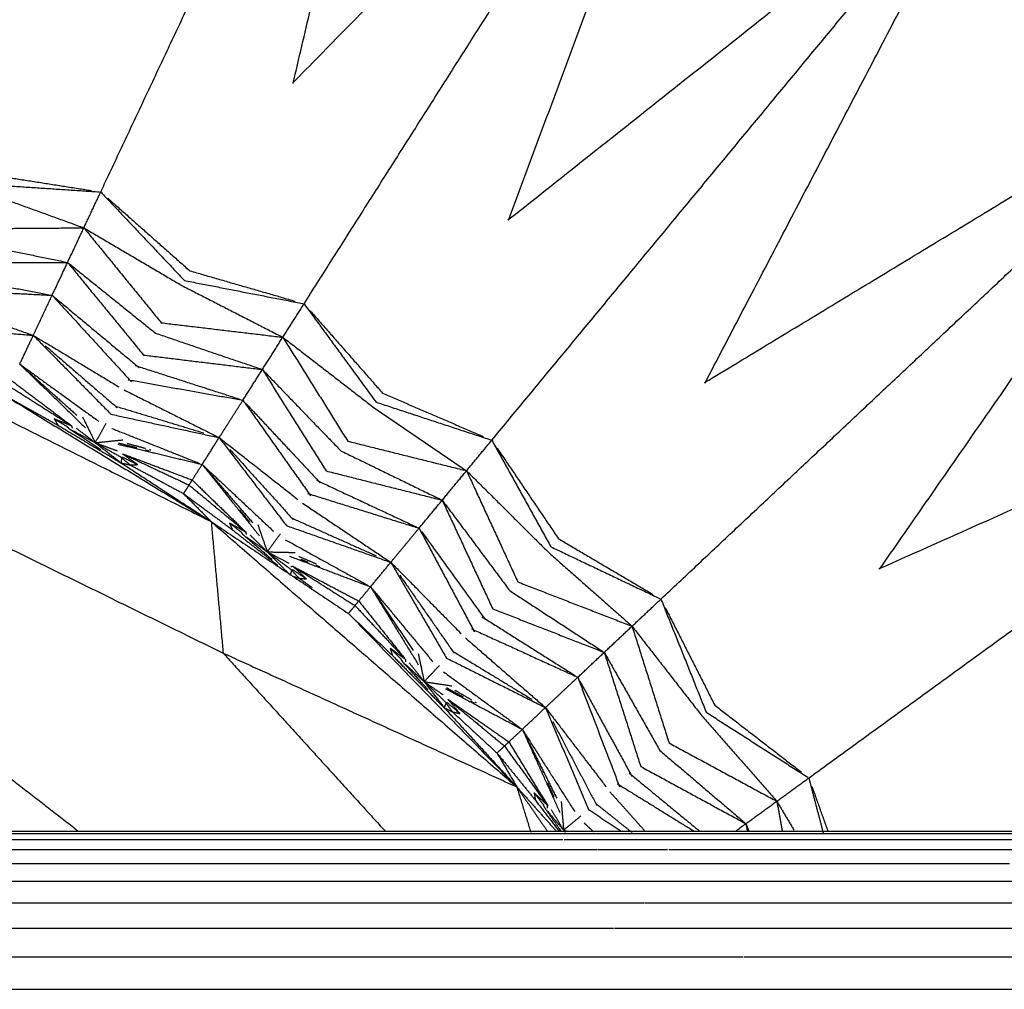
# Model space of a CAD drawing. Header units: millimetres. Extents: x 0 to 20, y 0 to 45.7.
# Tile 25 of 77: x 7.159 to 7.878, y 7.269 to 7.977. Entities that reach past the tile are written whole.
import ezdxf

# ---------------------------------------------------------------- set-up
doc = ezdxf.new("R2010")
doc.units = ezdxf.units.MM
doc.header["$MEASUREMENT"] = 0
doc.layers.add('Make2D$visible$lines', color=7, linetype='Continuous', true_color=0x000000)

msp = doc.modelspace()

# ---------------------------------------------------------------- linework, layer by layer
at = {"layer": 'Make2D$visible$lines'}
for points in [[(7.06096, 7.91335), (7.14906, 8.18451), (7.23716, 8.45568)], [(7.21836, 7.85103), (7.33975, 8.10901), (7.46114, 8.367)], [(7.35865, 7.93007), (7.40989, 8.14853), (7.46114, 8.367)], [(7.35827, 7.93028), (7.51526, 8.09061), (7.67225, 8.25094)], [(7.36671, 7.76947), (7.51948, 8.01021), (7.67225, 8.25094)], [(7.5158, 7.83031), (7.59402, 8.04062), (7.67225, 8.25094)], [(7.50366, 7.66997), (7.6854, 7.88966), (7.86714, 8.10935)], [(7.51545, 7.83056), (7.69129, 7.96995), (7.86714, 8.10935)], [(7.6592, 7.71164), (7.76317, 7.91049), (7.86714, 8.10935)], [(7.62707, 7.55408), (7.83491, 7.74926), (8.04275, 7.94444)], [(7.65889, 7.71193), (7.85082, 7.82819), (8.04275, 7.94444)], [(7.78661, 7.57592), (7.91468, 7.76018), (8.04275, 7.94444)], [(7.13262, 7.86441), (7.17213, 7.85822), (7.21164, 7.85203)], [(7.12812, 7.85306), (7.16708, 7.83894), (7.20604, 7.82483)], [(7.12965, 7.85689), (7.1735, 7.85397), (7.21735, 7.85105)], [(7.20604, 7.82483), (7.21219, 7.8379), (7.21833, 7.85098)], [(7.21833, 7.85098), (7.24887, 7.81869), (7.27941, 7.78641)], [(7.22349, 7.84642), (7.2534, 7.81996), (7.28332, 7.7935)], [(7.11669, 7.82419), (7.16136, 7.82451), (7.20604, 7.82483)], [(7.19417, 7.79961), (7.2001, 7.81222), (7.20604, 7.82483)], [(7.20604, 7.82483), (7.23426, 7.79021), (7.26247, 7.75559)], [(7.20604, 7.82483), (7.24174, 7.80381), (7.27744, 7.7828)], [(7.11346, 7.81614), (7.15382, 7.80788), (7.19417, 7.79961)], [(7.10681, 7.79923), (7.15049, 7.79942), (7.19417, 7.79961)], [(7.1829, 7.77563), (7.18854, 7.78762), (7.19417, 7.79961)], [(7.19417, 7.79961), (7.22622, 7.77381), (7.25827, 7.74801)], [(7.19417, 7.79961), (7.22186, 7.76584), (7.24954, 7.73206)], [(7.1017, 7.79092), (7.14124, 7.78348), (7.18079, 7.77603)], [(7.28333, 7.7935), (7.32175, 7.7824), (7.36016, 7.77131)], [(7.09789, 7.77996), (7.1404, 7.7778), (7.1829, 7.77563)], [(7.27744, 7.7828), (7.31432, 7.76391), (7.3512, 7.74502)], [(7.27943, 7.7864), (7.32257, 7.77801), (7.3657, 7.76961)], [(7.16912, 7.7464), (7.17601, 7.76101), (7.1829, 7.77563)], [(7.1829, 7.77563), (7.21181, 7.74409), (7.24072, 7.71255)], [(7.18514, 7.77378), (7.21577, 7.7483), (7.24641, 7.72283)], [(7.09609, 7.77216), (7.13261, 7.75928), (7.16912, 7.7464)], [(7.3512, 7.74502), (7.35894, 7.75722), (7.36668, 7.76942)], [(7.36668, 7.76942), (7.39293, 7.73357), (7.41918, 7.69771)], [(7.37122, 7.76426), (7.39758, 7.73426), (7.42395, 7.70426)], [(7.73499, 7.42364), (7.96565, 7.59123), (8.19631, 7.75882)], [(7.78633, 7.57626), (7.99132, 7.66754), (8.19631, 7.75882)], [(7.08866, 7.75341), (7.12889, 7.7499), (7.16912, 7.7464)], [(7.26247, 7.75559), (7.30684, 7.7503), (7.3512, 7.74502)], [(7.15926, 7.72542), (7.16419, 7.73591), (7.16912, 7.7464)], [(7.16912, 7.7464), (7.20039, 7.72763), (7.23166, 7.70886)], [(7.16912, 7.7464), (7.19747, 7.71763), (7.22581, 7.68887)], [(7.25827, 7.74801), (7.29727, 7.73475), (7.33627, 7.72149)], [(7.33627, 7.72149), (7.34374, 7.73326), (7.3512, 7.74502)], [(7.3512, 7.74502), (7.37486, 7.70714), (7.39851, 7.66925)], [(7.3512, 7.74502), (7.38399, 7.7197), (7.41677, 7.69438)], [(7.03478, 7.74259), (7.16684, 7.67659), (7.29889, 7.61059)], [(7.1779, 7.73884), (7.20407, 7.71631), (7.23025, 7.69378)], [(7.24954, 7.73206), (7.29291, 7.72678), (7.33627, 7.72149)], [(7.15929, 7.7254), (7.18811, 7.70455), (7.21693, 7.6837)], [(7.15931, 7.72538), (7.18012, 7.70674), (7.20093, 7.68811)], [(7.15932, 7.72537), (7.18323, 7.70221), (7.20715, 7.67905)], [(7.24343, 7.72446), (7.28173, 7.71212), (7.32003, 7.69978)], [(7.32208, 7.69912), (7.32918, 7.7103), (7.33627, 7.72149)], [(7.33627, 7.72149), (7.36483, 7.69187), (7.3934, 7.66226)], [(7.33627, 7.72149), (7.3595, 7.68451), (7.38274, 7.64753)], [(7.15167, 7.70931), (7.17433, 7.69492), (7.19698, 7.68053)], [(7.15352, 7.71323), (7.17525, 7.69688), (7.19698, 7.68053)], [(7.23828, 7.71406), (7.28018, 7.70659), (7.32208, 7.69912)], [(7.14849, 7.70256), (7.22369, 7.65658), (7.29889, 7.61059)], [(7.14849, 7.70256), (7.16781, 7.69172), (7.18713, 7.68088)], [(7.23552, 7.70655), (7.27013, 7.68919), (7.30474, 7.67183)], [(7.42395, 7.70425), (7.46068, 7.68843), (7.4974, 7.67261)], [(6.93588, 7.69679), (7.12176, 7.60573), (7.30765, 7.51466)], [(7.22879, 7.69488), (7.26122, 7.68504), (7.29366, 7.6752)], [(7.30474, 7.67183), (7.31341, 7.68548), (7.32208, 7.69912)], [(7.32208, 7.69912), (7.34681, 7.6642), (7.37153, 7.62928)], [(7.32406, 7.69699), (7.35127, 7.66788), (7.37847, 7.63876)], [(7.41677, 7.69438), (7.451, 7.67101), (7.48522, 7.64765)], [(7.4192, 7.6977), (7.46094, 7.68397), (7.50269, 7.67024)], [(7.20503, 7.68692), (7.2097, 7.67751), (7.21438, 7.6681)], [(7.2258, 7.68887), (7.26527, 7.68035), (7.30474, 7.67183)], [(7.18431, 7.68565), (7.18572, 7.68327), (7.18713, 7.68088)], [(7.18431, 7.68565), (7.18886, 7.68291), (7.1934, 7.68016)], [(7.18431, 7.68565), (7.19065, 7.68309), (7.19698, 7.68053)], [(7.18713, 7.68088), (7.21022, 7.66709), (7.23331, 7.6533)], [(7.19347, 7.68022), (7.19413, 7.67947), (7.19479, 7.67872)], [(7.19698, 7.68053), (7.19726, 7.67965), (7.19753, 7.67878)], [(7.21438, 7.6681), (7.21831, 7.67525), (7.22225, 7.6824)], [(7.19482, 7.6787), (7.20666, 7.67089), (7.21849, 7.66308)], [(7.19779, 7.67709), (7.20609, 7.67259), (7.21438, 7.6681)], [(7.20037, 7.67878), (7.20663, 7.67401), (7.21289, 7.66924)], [(7.22633, 7.67855), (7.25839, 7.66578), (7.29045, 7.65301)], [(7.21438, 7.6681), (7.22448, 7.66915), (7.23457, 7.67021)], [(7.21438, 7.6681), (7.22411, 7.66268), (7.23383, 7.65726)], [(7.21438, 7.6681), (7.22385, 7.6607), (7.23331, 7.6533)], [(7.21615, 7.66744), (7.22318, 7.66485), (7.23021, 7.66225)], [(7.23077, 7.66707), (7.26151, 7.65968), (7.29224, 7.65228)], [(7.23122, 7.66793), (7.2379, 7.66622), (7.24457, 7.6645)], [(7.2375, 7.66774), (7.24429, 7.66583), (7.25107, 7.66391)], [(7.29233, 7.65226), (7.29854, 7.66205), (7.30474, 7.67183)], [(7.30474, 7.67183), (7.33342, 7.6493), (7.36209, 7.62676)], [(7.30474, 7.67183), (7.32926, 7.63975), (7.35378, 7.60766)], [(7.39851, 7.66925), (7.44187, 7.65845), (7.48522, 7.64765)], [(7.48522, 7.64765), (7.49443, 7.65879), (7.50363, 7.66993)], [(7.50363, 7.66993), (7.52518, 7.63106), (7.54674, 7.59219)], [(7.23408, 7.65771), (7.2397, 7.65491), (7.24531, 7.65211)], [(7.2342, 7.66007), (7.23973, 7.65611), (7.24527, 7.65215)], [(7.2342, 7.66007), (7.25965, 7.65048), (7.28511, 7.64089)], [(7.2342, 7.66007), (7.25849, 7.64865), (7.28279, 7.63723)], [(7.25073, 7.66293), (7.25222, 7.66254), (7.2537, 7.66216)], [(7.25403, 7.66307), (7.25449, 7.66295), (7.25494, 7.66282)], [(7.3125, 7.66324), (7.33565, 7.63761), (7.3588, 7.61197)], [(7.3934, 7.66226), (7.43043, 7.64422), (7.46745, 7.62618)], [(7.50749, 7.66423), (7.52988, 7.63116), (7.55228, 7.59809)], [(7.23331, 7.6533), (7.23358, 7.65527), (7.23385, 7.65725)], [(7.23331, 7.6533), (7.23655, 7.65262), (7.23978, 7.65194)], [(7.23331, 7.6533), (7.2661, 7.63195), (7.29889, 7.61059)], [(7.23359, 7.65709), (7.23669, 7.65452), (7.23978, 7.65194)], [(7.23978, 7.65194), (7.24255, 7.65203), (7.24532, 7.65211)], [(7.23978, 7.65194), (7.25928, 7.64144), (7.27879, 7.63093)], [(7.28511, 7.64089), (7.28865, 7.64646), (7.29219, 7.65203)], [(7.29236, 7.65223), (7.31834, 7.62794), (7.34432, 7.60364)], [(7.29238, 7.65221), (7.31079, 7.631), (7.32921, 7.60978)], [(7.29238, 7.6522), (7.31321, 7.62623), (7.33403, 7.60025)], [(7.38274, 7.64753), (7.4251, 7.63686), (7.46745, 7.62618)], [(7.46745, 7.62618), (7.47634, 7.63691), (7.48522, 7.64765)], [(7.48522, 7.64765), (7.50394, 7.6071), (7.52266, 7.56655)], [(7.48522, 7.64765), (7.51457, 7.61842), (7.54392, 7.58919)], [(7.27879, 7.63093), (7.28079, 7.63408), (7.28279, 7.63723)], [(7.28279, 7.63723), (7.28395, 7.63906), (7.28511, 7.64089)], [(7.28279, 7.63723), (7.30346, 7.62011), (7.32413, 7.60299)], [(7.28511, 7.64089), (7.30462, 7.62194), (7.32413, 7.60299)], [(7.37572, 7.64076), (7.41217, 7.62372), (7.44863, 7.60667)], [(7.27879, 7.63093), (7.28884, 7.62076), (7.29889, 7.61059)], [(7.27879, 7.63093), (7.2966, 7.61776), (7.3144, 7.60458)], [(7.36931, 7.63109), (7.40994, 7.61842), (7.45057, 7.60576)], [(7.36563, 7.62398), (7.39779, 7.60242), (7.42995, 7.58087)], [(7.45057, 7.60576), (7.45901, 7.61597), (7.46745, 7.62618)], [(7.46745, 7.62618), (7.49208, 7.59322), (7.51671, 7.56025)], [(7.46745, 7.62618), (7.48587, 7.58658), (7.50429, 7.54698)], [(7.31969, 7.61917), (7.32337, 7.61471), (7.32705, 7.61025)], [(7.29889, 7.61059), (7.30327, 7.56263), (7.30765, 7.51466)], [(7.29889, 7.61059), (7.34898, 7.57707), (7.39908, 7.54354)], [(7.29889, 7.61059), (7.41038, 7.51382), (7.52188, 7.41705)], [(7.3122, 7.60967), (7.3133, 7.60712), (7.3144, 7.60458)], [(7.3122, 7.60967), (7.31637, 7.60637), (7.32054, 7.60308)], [(7.3122, 7.60967), (7.31817, 7.60633), (7.32413, 7.60299)], [(7.33291, 7.60833), (7.33637, 7.59841), (7.33984, 7.58848)], [(7.35376, 7.60767), (7.39186, 7.59427), (7.42995, 7.58087)], [(7.35802, 7.61301), (7.3887, 7.5993), (7.41938, 7.58559)], [(7.3144, 7.60458), (7.33099, 7.5916), (7.34758, 7.57862)], [(7.32061, 7.60313), (7.32117, 7.6023), (7.32173, 7.60147)], [(7.32176, 7.60145), (7.33252, 7.59222), (7.34328, 7.58299)], [(7.32413, 7.60299), (7.3243, 7.60209), (7.32446, 7.60119)], [(7.32727, 7.60084), (7.33288, 7.59532), (7.3385, 7.5898)], [(7.33984, 7.58848), (7.34463, 7.59508), (7.34943, 7.60169)], [(7.42995, 7.58087), (7.44026, 7.59331), (7.45057, 7.60576)], [(7.45057, 7.60576), (7.47073, 7.56802), (7.49088, 7.53028)], [(7.45227, 7.6034), (7.47561, 7.57111), (7.49895, 7.53881)], [(7.32451, 7.59948), (7.33217, 7.59398), (7.33984, 7.58848)], [(7.353, 7.59736), (7.38321, 7.58067), (7.41342, 7.56398)], [(7.55229, 7.59809), (7.58674, 7.57778), (7.62119, 7.55748)], [(7.33984, 7.58848), (7.3488, 7.58188), (7.35777, 7.57529)], [(7.33984, 7.58848), (7.34734, 7.58092), (7.35485, 7.57336)], [(7.33984, 7.58848), (7.34998, 7.58826), (7.36013, 7.58805)], [(7.3415, 7.58761), (7.34848, 7.58399), (7.35546, 7.58036)], [(7.54392, 7.58919), (7.57495, 7.56172), (7.60598, 7.53425)], [(7.54675, 7.59218), (7.58644, 7.57332), (7.62614, 7.55447)], [(7.35597, 7.58541), (7.38553, 7.57422), (7.4151, 7.56304)], [(7.36275, 7.58522), (7.36927, 7.58246), (7.3758, 7.57969)], [(7.36428, 7.58313), (7.3668, 7.58213), (7.36933, 7.58113)], [(7.37525, 7.5788), (7.37667, 7.57823), (7.3781, 7.57767)], [(7.41519, 7.563), (7.42257, 7.57193), (7.42995, 7.58087)], [(7.42995, 7.58087), (7.45557, 7.55491), (7.4812, 7.52896)], [(7.42995, 7.58087), (7.45026, 7.54596), (7.47056, 7.51105)], [(7.35676, 7.57143), (7.35728, 7.57335), (7.35779, 7.57528)], [(7.35696, 7.57782), (7.35772, 7.57793), (7.35849, 7.57803)], [(7.35752, 7.57516), (7.36026, 7.57221), (7.36301, 7.56927)], [(7.35808, 7.57571), (7.3633, 7.57223), (7.36852, 7.56875)], [(7.35849, 7.57803), (7.36349, 7.57341), (7.36848, 7.56879)], [(7.35849, 7.57803), (7.38254, 7.56533), (7.40659, 7.55262)], [(7.35849, 7.57803), (7.38116, 7.56366), (7.40383, 7.54929)], [(7.43658, 7.57137), (7.45633, 7.54303), (7.47608, 7.5147)], [(7.35936, 7.57053), (7.36119, 7.5699), (7.36301, 7.56927)], [(7.36301, 7.56927), (7.36774, 7.56589), (7.37247, 7.56252)], [(7.36301, 7.56927), (7.36577, 7.56901), (7.36853, 7.56874)], [(7.52266, 7.56655), (7.56432, 7.5504), (7.60598, 7.53425)], [(7.40659, 7.55262), (7.4108, 7.55771), (7.41501, 7.56279)], [(7.41521, 7.56297), (7.43794, 7.53561), (7.46067, 7.50825)], [(7.41523, 7.56294), (7.43075, 7.53972), (7.44627, 7.5165)], [(7.41523, 7.56293), (7.43263, 7.53455), (7.45004, 7.50618)], [(7.51671, 7.56025), (7.55118, 7.53772), (7.58565, 7.51518)], [(7.40383, 7.54929), (7.40521, 7.55095), (7.40659, 7.55262)], [(7.40659, 7.55262), (7.42358, 7.53138), (7.44056, 7.51014)], [(7.60598, 7.53425), (7.6165, 7.54415), (7.62703, 7.55404)], [(7.62703, 7.55404), (7.64354, 7.51278), (7.66006, 7.47152)], [(7.39908, 7.54354), (7.40145, 7.54641), (7.40383, 7.54929)], [(7.39908, 7.54354), (7.46048, 7.4803), (7.52188, 7.41705)], [(7.39908, 7.54354), (7.41509, 7.52824), (7.43111, 7.51293)], [(7.40383, 7.54929), (7.4222, 7.52971), (7.44056, 7.51014)], [(7.50429, 7.54698), (7.54497, 7.53108), (7.58565, 7.51518)], [(7.63015, 7.54791), (7.64822, 7.51229), (7.6663, 7.47668)], [(7.49648, 7.54114), (7.5305, 7.51966), (7.56453, 7.49818)], [(7.4889, 7.53235), (7.52763, 7.51469), (7.56635, 7.49703)], [(7.58565, 7.51518), (7.59582, 7.52471), (7.60598, 7.53425)], [(7.60598, 7.53425), (7.61947, 7.49167), (7.63296, 7.4491)], [(7.60598, 7.53425), (7.63143, 7.50157), (7.65689, 7.46889)], [(7.48436, 7.52576), (7.51357, 7.50034), (7.54278, 7.47492)], [(7.30765, 7.51466), (7.36679, 7.44967), (7.42593, 7.38468)], [(7.30765, 7.51466), (7.41476, 7.46586), (7.52188, 7.41705)], [(7.42956, 7.51825), (7.43033, 7.51559), (7.43111, 7.51293)], [(7.42956, 7.51825), (7.43328, 7.51446), (7.437, 7.51067)], [(7.42956, 7.51825), (7.43506, 7.5142), (7.44056, 7.51014)], [(7.44994, 7.51433), (7.45213, 7.50405), (7.45432, 7.49377)], [(7.47494, 7.51613), (7.50391, 7.49853), (7.53288, 7.48093)], [(7.56635, 7.49703), (7.576, 7.5061), (7.58565, 7.51518)], [(7.58565, 7.51518), (7.60596, 7.47939), (7.62626, 7.4436)], [(7.58565, 7.51518), (7.59896, 7.47358), (7.61227, 7.43199)], [(7.43111, 7.51293), (7.45004, 7.49383), (7.46898, 7.47473)], [(7.43709, 7.51071), (7.43754, 7.50982), (7.43799, 7.50893)], [(7.43801, 7.5089), (7.44753, 7.4984), (7.45706, 7.48789)], [(7.44056, 7.51014), (7.44061, 7.50922), (7.44066, 7.5083)], [(7.44341, 7.5076), (7.44828, 7.50142), (7.45316, 7.49525)], [(7.47055, 7.51106), (7.50666, 7.49299), (7.54278, 7.47492)], [(7.44049, 7.50661), (7.44741, 7.50019), (7.45432, 7.49377)], [(7.45432, 7.49377), (7.45991, 7.49972), (7.4655, 7.50567)], [(7.46849, 7.50092), (7.49637, 7.48058), (7.52425, 7.46024)], [(7.45432, 7.49377), (7.46239, 7.4861), (7.47046, 7.47843)], [(7.45432, 7.49377), (7.46165, 7.48425), (7.46898, 7.47473)], [(7.45432, 7.49377), (7.46436, 7.49228), (7.4744, 7.4908)], [(7.45587, 7.4927), (7.46203, 7.48843), (7.4682, 7.48417)], [(7.54278, 7.47492), (7.55457, 7.48597), (7.56635, 7.49703)], [(7.56635, 7.49703), (7.58162, 7.45706), (7.59688, 7.41709)], [(7.56775, 7.49448), (7.58685, 7.45952), (7.60596, 7.42455)], [(7.46994, 7.4887), (7.49787, 7.47389), (7.5258, 7.45909)], [(7.47059, 7.48942), (7.47663, 7.4861), (7.48267, 7.48278)], [(7.47663, 7.48768), (7.48272, 7.48413), (7.48882, 7.48059)], [(7.46898, 7.47473), (7.46973, 7.47658), (7.47048, 7.47842)], [(7.47019, 7.47834), (7.47255, 7.47507), (7.4749, 7.47181)], [(7.47082, 7.47881), (7.47556, 7.4747), (7.48031, 7.4706)], [(7.47152, 7.48106), (7.4759, 7.47585), (7.48027, 7.47064)], [(7.47152, 7.48106), (7.49379, 7.46545), (7.51606, 7.44983)], [(7.47152, 7.48106), (7.49221, 7.46396), (7.5129, 7.44686)], [(7.48824, 7.47972), (7.48959, 7.47898), (7.49093, 7.47824)], [(7.49148, 7.47905), (7.49188, 7.47881), (7.49229, 7.47857)], [(7.46898, 7.47473), (7.47194, 7.47327), (7.4749, 7.47181)], [(7.46898, 7.47473), (7.49543, 7.44589), (7.52188, 7.41705)], [(7.4749, 7.47181), (7.49118, 7.45678), (7.50746, 7.44176)], [(7.4749, 7.47181), (7.47761, 7.4712), (7.48031, 7.47059)], [(7.52589, 7.45905), (7.53433, 7.46698), (7.54278, 7.47492)], [(7.54278, 7.47492), (7.56494, 7.44596), (7.58711, 7.417)], [(7.54278, 7.47492), (7.55854, 7.43774), (7.57431, 7.40056)], [(7.66007, 7.47151), (7.69709, 7.44782), (7.7341, 7.42414)], [(7.6663, 7.47667), (7.69794, 7.45221), (7.72958, 7.42775)], [(7.54816, 7.46467), (7.5642, 7.43408), (7.58024, 7.40349)], [(7.65689, 7.46889), (7.68423, 7.43775), (7.71157, 7.40661)], [(7.51606, 7.44983), (7.52087, 7.45434), (7.52569, 7.45886)], [(7.52591, 7.45901), (7.54503, 7.42902), (7.56415, 7.39903)], [(7.52592, 7.45898), (7.53848, 7.43386), (7.55104, 7.40873)], [(7.52592, 7.45897), (7.53963, 7.42864), (7.55334, 7.3983)], [(7.5129, 7.44686), (7.51448, 7.44835), (7.51606, 7.44983)], [(7.51606, 7.44983), (7.53025, 7.42662), (7.54444, 7.40342)], [(7.12525, 7.44437), (7.16373, 7.41453), (7.20221, 7.38468)], [(7.50746, 7.44176), (7.51018, 7.44431), (7.5129, 7.44686)], [(7.5129, 7.44686), (7.52867, 7.42514), (7.54444, 7.40342)], [(7.62626, 7.4436), (7.65764, 7.41692), (7.68902, 7.39023)], [(7.63296, 7.4491), (7.67226, 7.42786), (7.71157, 7.40661)], [(7.50746, 7.44176), (7.51467, 7.42941), (7.52188, 7.41705)], [(7.50746, 7.44176), (7.52143, 7.42457), (7.53541, 7.40738)], [(7.61227, 7.43199), (7.65065, 7.41111), (7.68902, 7.39023)], [(7.6038, 7.42717), (7.62953, 7.40598), (7.65527, 7.3848)], [(7.71157, 7.40661), (7.72325, 7.41511), (7.73494, 7.4236)], [(7.73494, 7.4236), (7.74016, 7.40357), (7.74538, 7.38354)], [(7.52188, 7.41705), (7.52696, 7.40058), (7.53205, 7.38411)], [(7.52188, 7.41705), (7.53635, 7.40086), (7.55083, 7.38468)], [(7.52304, 7.41537), (7.53363, 7.40004), (7.54423, 7.3847)], [(7.54415, 7.42019), (7.54661, 7.41496), (7.54907, 7.40972)], [(7.58985, 7.41343), (7.60268, 7.39905), (7.61552, 7.38468)], [(7.59518, 7.41939), (7.62327, 7.40204), (7.65137, 7.38468)], [(7.73726, 7.41713), (7.74297, 7.40119), (7.74868, 7.38526)], [(7.53454, 7.41285), (7.53497, 7.41011), (7.53541, 7.40738)], [(7.53454, 7.41285), (7.53775, 7.40862), (7.54097, 7.40439)], [(7.53454, 7.41285), (7.53949, 7.40814), (7.54444, 7.40342)], [(7.53541, 7.40738), (7.54413, 7.39603), (7.55286, 7.38468)], [(7.55427, 7.40641), (7.55515, 7.39593), (7.55603, 7.38546)], [(7.68902, 7.39023), (7.70029, 7.39842), (7.71157, 7.40661)], [(7.71157, 7.40661), (7.71358, 7.39564), (7.71558, 7.38468)], [(7.71157, 7.40661), (7.71787, 7.396), (7.72418, 7.38538)], [(7.54106, 7.40442), (7.54139, 7.40349), (7.54173, 7.40255)], [(7.54175, 7.40251), (7.54777, 7.39391), (7.5538, 7.3853)], [(7.54392, 7.39992), (7.54998, 7.39269), (7.55603, 7.38546)], [(7.5443, 7.40159), (7.54437, 7.4025), (7.54444, 7.40342)], [(7.54694, 7.40055), (7.551, 7.39381), (7.55506, 7.38707)], [(7.5743, 7.40057), (7.58618, 7.39262), (7.59806, 7.38468)], [(7.57974, 7.4047), (7.59283, 7.3943), (7.60592, 7.38389)], [(7.55603, 7.38546), (7.56232, 7.39066), (7.56861, 7.39586)], [(7.1238, 7.38468), (7.14362, 7.38468), (7.16345, 7.38468)], [(7.16345, 7.38468), (7.1838, 7.38468), (7.20416, 7.38468)], [(7.20416, 7.38468), (7.22502, 7.38468), (7.24588, 7.38468)], [(7.24588, 7.38468), (7.26723, 7.38468), (7.28857, 7.38468)], [(7.28857, 7.38468), (7.31038, 7.38468), (7.33219, 7.38468)], [(7.33257, 7.38468), (7.35455, 7.38468), (7.37653, 7.38468)], [(7.37668, 7.38468), (7.39934, 7.38468), (7.42201, 7.38468)], [(7.42201, 7.38468), (7.44502, 7.38468), (7.46804, 7.38468)], [(7.46812, 7.38468), (7.49155, 7.38468), (7.51497, 7.38468)], [(7.51497, 7.38468), (7.53588, 7.38468), (7.55678, 7.38468)], [(7.55603, 7.38546), (7.55662, 7.38475), (7.5572, 7.38403)], [(7.55603, 7.38546), (7.55711, 7.38516), (7.55818, 7.38486)], [(7.55753, 7.38468), (7.55988, 7.38468), (7.56223, 7.38468)], [(7.56252, 7.38468), (7.56984, 7.38468), (7.57715, 7.38468)], [(7.57099, 7.39078), (7.57437, 7.38759), (7.57775, 7.38441)], [(7.57757, 7.38468), (7.59415, 7.38468), (7.61073, 7.38468)], [(7.61073, 7.38468), (7.63504, 7.38468), (7.65936, 7.38468)], [(7.65953, 7.38468), (7.68422, 7.38468), (7.7089, 7.38468)], [(7.68138, 7.38468), (7.6852, 7.38745), (7.68902, 7.39023)], [(7.68902, 7.39023), (7.6902, 7.38736), (7.69138, 7.38449)], [(7.68902, 7.39023), (7.68954, 7.38745), (7.69005, 7.38468)], [(7.7089, 7.38468), (7.73384, 7.38468), (7.75878, 7.38468)], [(7.7588, 7.38468), (7.78397, 7.38468), (7.80914, 7.38468)], [(7.80914, 7.38468), (7.83437, 7.38468), (7.8596, 7.38468)], [(7.85991, 7.38468), (7.88549, 7.38468), (7.91107, 7.38468)], [(7.12914, 7.38318), (7.14981, 7.38318), (7.17047, 7.38318)], [(7.13693, 7.37874), (7.15843, 7.37874), (7.17993, 7.37874)], [(7.17047, 7.38318), (7.19165, 7.38318), (7.21283, 7.38318)], [(7.17993, 7.37874), (7.20193, 7.37874), (7.22393, 7.37874)], [(7.21283, 7.38318), (7.23451, 7.38318), (7.25618, 7.38318)], [(7.22393, 7.37874), (7.2464, 7.37874), (7.26888, 7.37874)], [(7.25618, 7.38318), (7.27832, 7.38318), (7.30047, 7.38318)], [(7.26888, 7.37874), (7.29182, 7.37874), (7.31475, 7.37874)], [(7.30047, 7.38318), (7.32306, 7.38318), (7.34565, 7.38318)], [(7.31475, 7.37874), (7.33813, 7.37874), (7.3615, 7.37874)], [(7.34565, 7.38318), (7.36867, 7.38318), (7.39169, 7.38318)], [(7.3615, 7.37874), (7.38529, 7.37874), (7.40908, 7.37874)], [(7.39169, 7.38318), (7.41499, 7.38318), (7.43829, 7.38318)], [(7.40908, 7.37874), (7.4332, 7.37874), (7.45732, 7.37874)], [(7.43854, 7.38318), (7.46234, 7.38318), (7.48615, 7.38318)], [(7.45745, 7.37874), (7.48201, 7.37874), (7.50656, 7.37874)], [(7.48625, 7.38318), (7.51037, 7.38318), (7.53449, 7.38318)], [(7.50656, 7.37874), (7.53107, 7.37874), (7.55558, 7.37874)], [(7.53452, 7.38318), (7.55901, 7.38318), (7.5835, 7.38318)], [(7.55639, 7.37874), (7.58164, 7.37874), (7.60689, 7.37874)], [(7.5835, 7.38318), (7.60833, 7.38318), (7.63315, 7.38318)], [(7.60689, 7.37874), (7.63245, 7.37874), (7.658, 7.37874)], [(7.63316, 7.38318), (7.65828, 7.38318), (7.6834, 7.38318)], [(7.65801, 7.37874), (7.68387, 7.37874), (7.70972, 7.37874)], [(7.6834, 7.38318), (7.7088, 7.38318), (7.7342, 7.38318)], [(7.70972, 7.37874), (7.73585, 7.37874), (7.76199, 7.37874)], [(7.7344, 7.38318), (7.75996, 7.38318), (7.78551, 7.38318)], [(7.76199, 7.37874), (7.78837, 7.37874), (7.81476, 7.37874)], [(7.78551, 7.38318), (7.81134, 7.38318), (7.83718, 7.38318)], [(7.81476, 7.37874), (7.84138, 7.37874), (7.868, 7.37874)], [(7.83729, 7.38318), (7.86339, 7.38318), (7.88949, 7.38318)], [(7.868, 7.37874), (7.89482, 7.37874), (7.92165, 7.37874)], [(7.1473, 7.3714), (7.16962, 7.3714), (7.19194, 7.3714)], [(7.19194, 7.3714), (7.21475, 7.3714), (7.23756, 7.3714)], [(7.23756, 7.3714), (7.26084, 7.3714), (7.28412, 7.3714)], [(7.28412, 7.3714), (7.30784, 7.3714), (7.33157, 7.3714)], [(7.33157, 7.3714), (7.35568, 7.3714), (7.37979, 7.3714)], [(7.37987, 7.3714), (7.40443, 7.3714), (7.42899, 7.3714)], [(7.42914, 7.3714), (7.45401, 7.3714), (7.47888, 7.3714)], [(7.47888, 7.3714), (7.50419, 7.3714), (7.52951, 7.3714)], [(7.52958, 7.3714), (7.55521, 7.3714), (7.58084, 7.3714)], [(7.58119, 7.3714), (7.60653, 7.3714), (7.63188, 7.3714)], [(7.63283, 7.3714), (7.65914, 7.3714), (7.68545, 7.3714)], [(7.68545, 7.3714), (7.71184, 7.3714), (7.73823, 7.3714)], [(7.73866, 7.3714), (7.76554, 7.3714), (7.79242, 7.3714)], [(7.79249, 7.3714), (7.81959, 7.3714), (7.84669, 7.3714)], [(7.84679, 7.3714), (7.8741, 7.3714), (7.90141, 7.3714)], [(7.11508, 7.36122), (7.13772, 7.36122), (7.16036, 7.36122)], [(7.16036, 7.36122), (7.1835, 7.36122), (7.20664, 7.36122)], [(7.20664, 7.36122), (7.23025, 7.36122), (7.25387, 7.36122)], [(7.25387, 7.36122), (7.27783, 7.36122), (7.30179, 7.36122)], [(7.30201, 7.36122), (7.32652, 7.36122), (7.35103, 7.36122)], [(7.35127, 7.36122), (7.37601, 7.36122), (7.40074, 7.36122)], [(7.40089, 7.36122), (7.42622, 7.36122), (7.45154, 7.36122)], [(7.45154, 7.36122), (7.47725, 7.36122), (7.50297, 7.36122)], [(7.50329, 7.36122), (7.52921, 7.36122), (7.55512, 7.36122)], [(7.55512, 7.36122), (7.58155, 7.36122), (7.60797, 7.36122)], [(7.60829, 7.36122), (7.63487, 7.36122), (7.66144, 7.36122)], [(7.66148, 7.36122), (7.68855, 7.36122), (7.71563, 7.36122)], [(7.71563, 7.36122), (7.74299, 7.36122), (7.77036, 7.36122)], [(7.77036, 7.36122), (7.798, 7.36122), (7.82565, 7.36122)], [(7.82565, 7.36122), (7.85354, 7.36122), (7.88143, 7.36122)], [(7.12933, 7.34825), (7.15279, 7.34825), (7.17625, 7.34825)], [(7.17625, 7.34825), (7.20019, 7.34825), (7.22414, 7.34825)], [(7.22414, 7.34825), (7.24855, 7.34825), (7.27297, 7.34825)], [(7.27297, 7.34825), (7.29783, 7.34825), (7.32269, 7.34825)], [(7.32269, 7.34825), (7.34798, 7.34825), (7.37327, 7.34825)], [(7.37327, 7.34825), (7.39888, 7.34825), (7.4245, 7.34825)], [(7.42468, 7.34825), (7.45078, 7.34825), (7.47688, 7.34825)], [(7.47688, 7.34825), (7.50336, 7.34825), (7.52985, 7.34825)], [(7.52985, 7.34825), (7.55667, 7.34825), (7.5835, 7.34825)], [(7.58354, 7.34825), (7.61074, 7.34825), (7.63793, 7.34825)], [(7.63793, 7.34825), (7.66546, 7.34825), (7.69299, 7.34825)], [(7.69299, 7.34825), (7.72084, 7.34825), (7.74868, 7.34825)], [(7.74868, 7.34825), (7.77683, 7.34825), (7.80497, 7.34825)], [(7.80497, 7.34825), (7.83339, 7.34825), (7.8618, 7.34825)], [(7.8618, 7.34825), (7.89044, 7.34825), (7.91907, 7.34825)], [(7.14652, 7.33253), (7.17079, 7.33253), (7.19506, 7.33253)], [(7.19506, 7.33253), (7.21981, 7.33253), (7.24455, 7.33253)], [(7.24455, 7.33253), (7.26976, 7.33253), (7.29497, 7.33253)], [(7.29497, 7.33253), (7.32061, 7.33253), (7.34626, 7.33253)], [(7.34626, 7.33253), (7.37233, 7.33253), (7.3984, 7.33253)], [(7.3984, 7.33253), (7.42488, 7.33253), (7.45137, 7.33253)], [(7.45137, 7.33253), (7.47824, 7.33253), (7.50512, 7.33253)], [(7.50512, 7.33253), (7.53238, 7.33253), (7.55964, 7.33253)], [(7.55964, 7.33253), (7.58727, 7.33253), (7.61489, 7.33253)], [(7.6152, 7.33253), (7.64302, 7.33253), (7.67085, 7.33253)], [(7.67085, 7.33253), (7.69916, 7.33253), (7.72748, 7.33253)], [(7.72748, 7.33253), (7.75611, 7.33253), (7.78475, 7.33253)], [(7.78475, 7.33253), (7.81367, 7.33253), (7.84259, 7.33253)], [(7.84259, 7.33253), (7.87175, 7.33253), (7.90092, 7.33253)], [(7.11759, 7.31413), (7.14218, 7.31413), (7.16676, 7.31413)], [(7.16676, 7.31413), (7.19183, 7.31413), (7.2169, 7.31413)], [(7.2169, 7.31413), (7.24244, 7.31413), (7.26799, 7.31413)], [(7.26799, 7.31413), (7.29398, 7.31413), (7.31997, 7.31413)], [(7.31997, 7.31413), (7.3464, 7.31413), (7.37283, 7.31413)], [(7.37283, 7.31413), (7.39958, 7.31413), (7.42633, 7.31413)], [(7.42654, 7.31413), (7.4538, 7.31413), (7.48106, 7.31413)], [(7.48106, 7.31413), (7.50872, 7.31413), (7.53638, 7.31413)], [(7.53638, 7.31413), (7.56443, 7.31413), (7.59247, 7.31413)], [(7.59325, 7.31413), (7.62114, 7.31413), (7.64904, 7.31413)], [(7.6493, 7.31413), (7.67807, 7.31413), (7.70684, 7.31413)], [(7.70684, 7.31413), (7.73595, 7.31413), (7.76507, 7.31413)], [(7.76507, 7.31413), (7.79434, 7.31413), (7.82362, 7.31413)], [(7.82389, 7.31413), (7.85357, 7.31413), (7.88324, 7.31413)], [(7.13937, 7.29307), (7.16476, 7.29307), (7.19014, 7.29307)], [(7.19014, 7.29307), (7.21601, 7.29307), (7.24187, 7.29307)], [(7.24187, 7.29307), (7.2682, 7.29307), (7.29453, 7.29307)], [(7.29453, 7.29307), (7.3213, 7.29307), (7.34808, 7.29307)], [(7.34808, 7.29307), (7.37529, 7.29307), (7.4025, 7.29307)], [(7.4025, 7.29307), (7.43014, 7.29307), (7.45778, 7.29307)], [(7.45778, 7.29307), (7.48583, 7.29307), (7.51387, 7.29307)], [(7.51387, 7.29307), (7.54232, 7.29307), (7.57077, 7.29307)], [(7.57077, 7.29307), (7.59954, 7.29307), (7.62832, 7.29307)], [(7.62845, 7.29307), (7.65766, 7.29307), (7.68687, 7.29307)], [(7.68745, 7.29307), (7.71673, 7.29307), (7.74602, 7.29307)], [(7.74602, 7.29307), (7.77591, 7.29307), (7.8058, 7.29307)], [(7.8058, 7.29307), (7.83597, 7.29307), (7.86614, 7.29307)], [(7.86616, 7.29307), (7.89655, 7.29307), (7.92694, 7.29307)], [(7.11302, 7.26943), (7.13871, 7.26943), (7.1644, 7.26943)], [(7.1644, 7.26943), (7.19057, 7.26943), (7.21675, 7.26943)], [(7.21675, 7.26943), (7.2434, 7.26943), (7.27005, 7.26943)], [(7.27005, 7.26943), (7.29716, 7.26943), (7.32426, 7.26943)], [(7.32426, 7.26943), (7.35182, 7.26943), (7.37938, 7.26943)], [(7.37938, 7.26943), (7.40738, 7.26943), (7.43537, 7.26943)], [(7.43552, 7.26943), (7.46387, 7.26943), (7.49222, 7.26943)], [(7.49222, 7.26943), (7.52106, 7.26943), (7.5499, 7.26943)], [(7.5499, 7.26943), (7.57914, 7.26943), (7.60838, 7.26943)], [(7.60838, 7.26943), (7.63797, 7.26943), (7.66756, 7.26943)], [(7.66765, 7.26943), (7.69767, 7.26943), (7.72769, 7.26943)], [(7.72769, 7.26943), (7.75804, 7.26943), (7.7884, 7.26943)], [(7.7884, 7.26943), (7.81904, 7.26943), (7.84968, 7.26943)], [(7.84968, 7.26943), (7.88057, 7.26943), (7.91146, 7.26943)]]:
    msp.add_open_spline(points, degree=2, dxfattribs=at)

doc.saveas('drawing.dxf')
